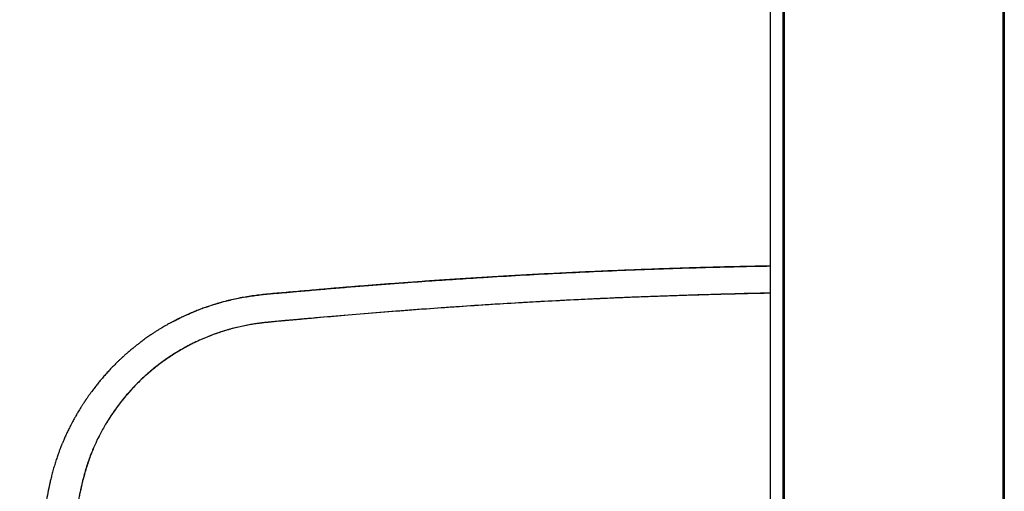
# Model space of a CAD drawing. Header units: millimetres. Extents: x 8 to 1937, y 12 to 2736.
# Tile 35 of 135: x 941 to 1144, y 1116 to 1213. Entities that reach past the tile are written whole.
import ezdxf

# ---------------------------------------------------------------- set-up
doc = ezdxf.new("R2010")
doc.units = ezdxf.units.MM

msp = doc.modelspace()

# ---------------------------------------------------------------- linework, layer by layer
at = {"color": 7, "linetype": 'Continuous', "lineweight": 30}
for p, q in [((1098.01, 1374.07), (1098.01, 1060.77)), ((1098.33, 1374.37), (1098.33, 1058.58)), ((1143.33, 1374.37), (1143.33, 1058.58)), ((1143.66, 1374.07), (1143.66, 1060.77)), ((1095.4, 1370.97), (1095.4, 1058.47)), ((1080.49, 1156.49), (1080.49, 1156.52)), ((1080.51, 1156.52), (1080.51, 1156.5)), ((1081.98, 1156.56), (1081.98, 1156.54)), ((1082, 1156.54), (1082, 1156.56)), ((1001.36, 1151.73), (1001.36, 1151.73)), ((1002.83, 1151.87), (1002.83, 1151.86)), ((1002.85, 1151.86), (1002.85, 1151.87))]:
    msp.add_line(p, q, dxfattribs=at)
for points, knots in [([(1095.4, 1162.48), (1094.39, 1162.46), (1092.32, 1162.42), (1089.2, 1162.35), (1086.06, 1162.28), (1082.96, 1162.19), (1079.91, 1162.11), (1076.91, 1162.01), (1073.95, 1161.92), (1071.04, 1161.81), (1068.2, 1161.71), (1065.41, 1161.6), (1062.69, 1161.48), (1060.01, 1161.37), (1057.36, 1161.25), (1054.74, 1161.13), (1052.15, 1161), (1049.6, 1160.87), (1047.11, 1160.74), (1044.67, 1160.6), (1042.29, 1160.47), (1039.97, 1160.34), (1037.7, 1160.2), (1035.46, 1160.06), (1033.24, 1159.92), (1031.06, 1159.78), (1028.92, 1159.64), (1026.83, 1159.5), (1024.79, 1159.36), (1022.79, 1159.22), (1020.88, 1159.08), (1019.04, 1158.94), (1017.28, 1158.81), (1015.56, 1158.68), (1013.89, 1158.55), (1012.26, 1158.42), (1010.69, 1158.3), (1009.19, 1158.18), (1007.75, 1158.06), (1006.33, 1157.94), (1004.92, 1157.83), (1003.32, 1157.69), (1001.53, 1157.53), (999.56, 1157.35), (997.65, 1157.18), (995.77, 1157.02), (993.9, 1156.87), (992.17, 1156.72), (990.58, 1156.55), (989.12, 1156.37), (987.67, 1156.15), (986.24, 1155.9), (984.85, 1155.6), (983.49, 1155.28), (982.18, 1154.93), (980.9, 1154.55), (979.71, 1154.16), (978.61, 1153.77), (977.6, 1153.39), (976.74, 1153.04), (976.05, 1152.75), (975.51, 1152.51), (975, 1152.29), (974.51, 1152.06), (974.04, 1151.84), (973.6, 1151.62), (973.19, 1151.42), (972.83, 1151.24), (972.51, 1151.07), (972.23, 1150.93), (972, 1150.81), (971.86, 1150.73), (971.8, 1150.7)], [0, 0, 0, 0, 0.0242489, 0.0497836, 0.0749503, 0.0997489, 0.1241794, 0.1482416, 0.1719354, 0.1952607, 0.2182174, 0.2404052, 0.2622373, 0.2837135, 0.3048337, 0.3259726, 0.3467429, 0.3671444, 0.3871773, 0.4068414, 0.4257954, 0.4443937, 0.4626363, 0.4805231, 0.4984082, 0.5159229, 0.533067, 0.5498413, 0.5662482, 0.5822859, 0.5979529, 0.6124147, 0.626543, 0.6403369, 0.6537956, 0.6669188, 0.6797164, 0.6914904, 0.7030562, 0.7144843, 0.7257763, 0.736914, 0.7531504, 0.76897, 0.7843598, 0.7993633, 0.814283, 0.8293837, 0.8410351, 0.8527944, 0.8645868, 0.8762716, 0.8877558, 0.8988179, 0.9096969, 0.9203982, 0.9309303, 0.9397378, 0.9484208, 0.9569733, 0.9619318, 0.966649, 0.9710804, 0.9752255, 0.9795885, 0.9835826, 0.9872096, 0.9904721, 0.9933746, 0.9959232, 0.9981264, 1, 1, 1, 1]), ([(972.45, 1151.04), (972.6, 1151.12), (973.17, 1151.43), (974.23, 1151.95), (975.62, 1152.59), (977.07, 1153.21), (978.54, 1153.77), (980.02, 1154.29), (981.45, 1154.74), (982.85, 1155.14), (984.22, 1155.48), (985.58, 1155.78), (986.96, 1156.05), (988.33, 1156.27), (989.69, 1156.46), (991.06, 1156.62), (992.45, 1156.76), (993.84, 1156.88), (995.21, 1157), (996.55, 1157.11), (998.62, 1157.29), (1001.45, 1157.54), (1005.04, 1157.86), (1008.64, 1158.16), (1012.23, 1158.44), (1015.82, 1158.72), (1020.1, 1159.04), (1025.07, 1159.4), (1030.72, 1159.78), (1037.01, 1160.18), (1043.94, 1160.59), (1051.52, 1160.99), (1059.09, 1161.35), (1066.73, 1161.68), (1074.41, 1161.96), (1082.14, 1162.2), (1089.14, 1162.38), (1093.56, 1162.46), (1095.4, 1162.49)], [0, 0, 0, 0, 0.004062, 0.015694, 0.028461, 0.041187, 0.053859, 0.066465, 0.078997, 0.09034, 0.101647, 0.112933, 0.124227, 0.135457, 0.146538, 0.157356, 0.168949, 0.180238, 0.191224, 0.20202, 0.212766, 0.241588, 0.270683, 0.299809, 0.328854, 0.357877, 0.38692, 0.432577, 0.478225, 0.523871, 0.585005, 0.646138, 0.707271, 0.768402, 0.830781, 0.893157, 0.955531, 1, 1, 1, 1]), ([(1095.4, 1156.89), (1093.63, 1156.86), (1089.29, 1156.77), (1082.44, 1156.58), (1074.85, 1156.34), (1067.3, 1156.05), (1059.76, 1155.73), (1052.48, 1155.37), (1045.48, 1154.99), (1038.75, 1154.59), (1032.02, 1154.15), (1025.3, 1153.68), (1018.57, 1153.18), (1011.85, 1152.65), (1005.13, 1152.09), (1000.18, 1151.62), (996.99, 1151.34), (995.56, 1151.22), (994.13, 1151.1), (992.71, 1150.97), (991.29, 1150.82), (989.9, 1150.64), (988.54, 1150.43), (987.22, 1150.19), (985.91, 1149.9), (984.61, 1149.58), (983.28, 1149.2), (981.94, 1148.78), (980.58, 1148.29), (979.23, 1147.76), (977.89, 1147.18), (976.57, 1146.56), (975.29, 1145.9), (974.06, 1145.21), (972.88, 1144.51), (971.73, 1143.76), (970.6, 1142.98), (969.47, 1142.15), (968.35, 1141.27), (967.24, 1140.32), (966.15, 1139.34), (965.1, 1138.32), (964.08, 1137.26), (963.12, 1136.2), (962.21, 1135.12), (961.36, 1134.05), (960.55, 1132.94), (959.77, 1131.82), (959.05, 1130.7), (958.39, 1129.6), (957.77, 1128.51), (957.19, 1127.4), (956.63, 1126.27), (956.11, 1125.13), (955.62, 1123.98), (955.16, 1122.77), (954.73, 1121.51), (954.33, 1120.19), (953.97, 1118.87), (953.65, 1117.53), (953.29, 1115.92), (952.92, 1114.02), (952.53, 1111.86), (952.16, 1109.69), (951.81, 1107.52), (951.44, 1105.12), (951.04, 1102.49), (950.63, 1099.64), (950.21, 1096.46), (949.78, 1092.96), (949.35, 1089.13), (948.97, 1085.3), (948.63, 1081.44), (948.33, 1077.56), (948.07, 1073.65), (947.87, 1069.74), (947.7, 1065.82), (947.59, 1061.91), (947.52, 1057.99), (947.51, 1055.38), (947.5, 1054.08)], [0, 0, 0, 0, 0.023943, 0.058558, 0.092556, 0.126553, 0.16055, 0.194543, 0.224893, 0.255242, 0.285592, 0.315944, 0.346299, 0.376658, 0.407021, 0.437387, 0.443831, 0.450277, 0.456722, 0.463163, 0.469596, 0.476019, 0.482067, 0.48811, 0.494155, 0.500207, 0.506271, 0.512727, 0.519225, 0.525764, 0.532334, 0.538926, 0.545534, 0.551755, 0.557956, 0.564143, 0.570323, 0.576502, 0.583062, 0.589649, 0.596256, 0.602872, 0.609487, 0.616088, 0.622293, 0.628482, 0.634661, 0.640839, 0.647019, 0.652646, 0.658292, 0.663954, 0.669624, 0.675296, 0.680962, 0.686616, 0.69282, 0.699023, 0.705231, 0.711448, 0.717675, 0.727625, 0.737573, 0.747518, 0.757462, 0.767406, 0.780427, 0.79345, 0.806471, 0.823901, 0.841316, 0.858714, 0.876092, 0.893811, 0.911519, 0.929219, 0.946915, 0.964608, 0.982302, 1, 1, 1, 1]), ([(1095.4, 1156.87), (1094.86, 1156.86), (1093.17, 1156.83), (1090.34, 1156.76), (1086.95, 1156.68), (1083.61, 1156.59), (1080.32, 1156.49), (1077.09, 1156.39), (1073.91, 1156.28), (1070.79, 1156.17), (1067.72, 1156.06), (1065.08, 1155.95), (1062.86, 1155.86), (1061.57, 1155.8), (1060.82, 1155.77), (1060.59, 1155.76), (1060.36, 1155.75), (1060.14, 1155.74), (1059.91, 1155.73), (1059.69, 1155.72), (1059.04, 1155.69), (1056.48, 1155.56), (1051.96, 1155.34), (1045.89, 1155.01), (1039.78, 1154.65), (1033.71, 1154.26), (1027.66, 1153.84), (1021.44, 1153.38), (1015.06, 1152.89), (1008.79, 1152.37), (1003.87, 1151.95), (1000.77, 1151.68), (999.41, 1151.56), (998.86, 1151.51), (998.66, 1151.49), (998.61, 1151.48), (998.56, 1151.48), (998.5, 1151.48), (998.45, 1151.47), (998.39, 1151.47), (998.06, 1151.44), (997.48, 1151.38), (996.65, 1151.31), (995.87, 1151.24), (995.15, 1151.17), (994.47, 1151.11), (993.85, 1151.06), (993.29, 1151), (992.79, 1150.96), (992.34, 1150.91), (991.95, 1150.87), (991.59, 1150.84), (991.28, 1150.81), (991.02, 1150.78), (990.84, 1150.76), (990.7, 1150.74), (990.57, 1150.72), (990.4, 1150.7), (990.21, 1150.68), (989.86, 1150.63), (989.15, 1150.52), (988.29, 1150.38), (987.46, 1150.23), (986.85, 1150.1), (986.23, 1149.97), (985.63, 1149.83), (985.02, 1149.68), (984.43, 1149.52), (983.83, 1149.36), (982.97, 1149.1), (981.84, 1148.74), (980.46, 1148.25), (979.1, 1147.72), (977.77, 1147.14), (976.47, 1146.51), (975.21, 1145.86), (973.99, 1145.18), (972.83, 1144.48), (971.68, 1143.73), (970.56, 1142.95), (969.43, 1142.12), (968.32, 1141.24), (967.21, 1140.3), (966.14, 1139.34), (965.1, 1138.33), (964.1, 1137.3), (963.15, 1136.25), (962.25, 1135.18), (961.4, 1134.11), (960.59, 1133.01), (959.8, 1131.87), (959.07, 1130.73), (958.39, 1129.61), (957.78, 1128.53), (957.22, 1127.45), (956.69, 1126.37), (956.19, 1125.27), (955.72, 1124.14), (955.28, 1122.98), (954.86, 1121.77), (954.46, 1120.53), (954.14, 1119.41), (953.87, 1118.41), (953.67, 1117.59), (953.54, 1117.01), (953.46, 1116.68), (953.44, 1116.58), (953.42, 1116.48), (953.4, 1116.38), (953.38, 1116.28), (953.29, 1115.89), (953.15, 1115.21), (952.96, 1114.22), (952.76, 1113.19), (952.57, 1112.12), (952.37, 1111.01), (952.18, 1109.88), (951.98, 1108.71), (951.79, 1107.51), (951.6, 1106.27), (951.4, 1105), (951.21, 1103.68), (951.01, 1102.33), (950.85, 1101.17), (950.72, 1100.23), (950.62, 1099.51), (950.52, 1098.81), (950.43, 1098.12), (950.34, 1097.45), (950.2, 1096.37), (950.01, 1094.89), (949.78, 1092.98), (949.56, 1091.07), (949.36, 1089.16), (949.16, 1087.24), (948.98, 1085.35), (948.81, 1083.5), (948.67, 1081.9), (948.56, 1080.53), (948.47, 1079.39), (948.39, 1078.27), (948.31, 1077.16), (948.24, 1076.07), (948.17, 1074.96), (948.09, 1073.68), (948.01, 1072.24), (947.92, 1070.61), (947.85, 1068.95), (947.77, 1067.25), (947.71, 1065.49), (947.65, 1063.68), (947.6, 1061.83), (947.56, 1059.95), (947.53, 1058.03), (947.51, 1056.07), (947.51, 1054.75), (947.5, 1054.08)], [0, 0, 0, 0, 0.007321, 0.022852, 0.038139, 0.053184, 0.067985, 0.082542, 0.096855, 0.110926, 0.124755, 0.138344, 0.146595, 0.154755, 0.155774, 0.156792, 0.157808, 0.158824, 0.159837, 0.160849, 0.161911, 0.168554, 0.195442, 0.223095, 0.250627, 0.27804, 0.305333, 0.332497, 0.362213, 0.391742, 0.417558, 0.428863, 0.433826, 0.436008, 0.436252, 0.436497, 0.436742, 0.436987, 0.437231, 0.437476, 0.437721, 0.441699, 0.445444, 0.448955, 0.452233, 0.455278, 0.458089, 0.460669, 0.462883, 0.464892, 0.466695, 0.468293, 0.469686, 0.470874, 0.471858, 0.472149, 0.472822, 0.473646, 0.474468, 0.475288, 0.478497, 0.484172, 0.487026, 0.489864, 0.492686, 0.495494, 0.498288, 0.501068, 0.503836, 0.506591, 0.513229, 0.519826, 0.526391, 0.53293, 0.539452, 0.545963, 0.552099, 0.558238, 0.564387, 0.570549, 0.576733, 0.583288, 0.589817, 0.596328, 0.602827, 0.609324, 0.615827, 0.621972, 0.62814, 0.63434, 0.640581, 0.646872, 0.652639, 0.658304, 0.663703, 0.669101, 0.674561, 0.680082, 0.685668, 0.691474, 0.697356, 0.703319, 0.707301, 0.71132, 0.714888, 0.715358, 0.715828, 0.716298, 0.716769, 0.717241, 0.717713, 0.722107, 0.726675, 0.731418, 0.736335, 0.741426, 0.746595, 0.751933, 0.757437, 0.763109, 0.768946, 0.77495, 0.781121, 0.787466, 0.790804, 0.794073, 0.797273, 0.800405, 0.803467, 0.806448, 0.815114, 0.82379, 0.832476, 0.841174, 0.849884, 0.858607, 0.866914, 0.875118, 0.880326, 0.885502, 0.890644, 0.895586, 0.900525, 0.905552, 0.910667, 0.917843, 0.925185, 0.932693, 0.940366, 0.948367, 0.956541, 0.964888, 0.973407, 0.982099, 0.990963, 1, 1, 1, 1]), ([(971.86, 1150.73), (971.81, 1150.7), (971.63, 1150.6), (971.32, 1150.43), (970.91, 1150.2), (970.48, 1149.94), (970.01, 1149.67), (969.51, 1149.36), (968.98, 1149.02), (968.41, 1148.66), (967.9, 1148.32), (967.45, 1148.01), (967.05, 1147.73), (966.65, 1147.45), (966.25, 1147.15), (965.79, 1146.82), (965.31, 1146.45), (964.81, 1146.05), (964.35, 1145.68), (963.93, 1145.34), (963.55, 1145.03), (963.22, 1144.74), (962.94, 1144.49), (962.69, 1144.28), (962.48, 1144.09), (962.3, 1143.93), (962.17, 1143.81), (962.08, 1143.73), (962.02, 1143.67), (961.96, 1143.62), (961.9, 1143.56), (961.83, 1143.5), (961.73, 1143.4), (961.59, 1143.28), (961.42, 1143.11), (961.22, 1142.92), (960.98, 1142.69), (960.71, 1142.43), (960.43, 1142.14), (960.14, 1141.85), (959.86, 1141.56), (959.44, 1141.12), (958.88, 1140.52), (958.22, 1139.77), (957.59, 1139.05), (957.01, 1138.34), (956.44, 1137.62), (955.82, 1136.82), (955.34, 1136.15), (954.98, 1135.64), (954.8, 1135.4), (954.66, 1135.18), (954.55, 1135.02), (954.46, 1134.89), (954.4, 1134.8), (954.35, 1134.72), (954.28, 1134.63), (954.2, 1134.51), (954.1, 1134.35), (953.98, 1134.16), (953.85, 1133.97), (953.72, 1133.76), (953.59, 1133.56), (953.3, 1133.1), (952.98, 1132.58), (952.64, 1132), (952.42, 1131.62), (952.2, 1131.22), (951.96, 1130.8), (951.71, 1130.34), (951.48, 1129.9), (951.27, 1129.49), (951.08, 1129.11), (950.88, 1128.71), (950.68, 1128.3), (950.48, 1127.87), (950.28, 1127.43), (950.09, 1127), (949.92, 1126.62), (949.78, 1126.3), (949.66, 1126.02), (949.57, 1125.79), (949.49, 1125.61), (949.44, 1125.48), (949.41, 1125.39), (949.37, 1125.31), (949.33, 1125.21), (949.28, 1125.06), (949.2, 1124.87), (949.11, 1124.63), (949.01, 1124.36), (948.89, 1124.04), (948.76, 1123.68), (948.62, 1123.27), (948.47, 1122.83), (948.31, 1122.34), (948.15, 1121.83), (947.99, 1121.31), (947.84, 1120.79), (947.7, 1120.27), (947.56, 1119.76), (947.4, 1119.12), (947.21, 1118.36), (947.06, 1117.7), (946.96, 1117.26), (946.91, 1117.04), (946.87, 1116.83), (946.82, 1116.62), (946.78, 1116.44), (946.76, 1116.3), (946.74, 1116.24), (946.74, 1116.22)], [0, 0, 0, 0, 0.004017, 0.013681, 0.024149, 0.035421, 0.047498, 0.060866, 0.075099, 0.090195, 0.106154, 0.116628, 0.127442, 0.138597, 0.150032, 0.16112, 0.176674, 0.191097, 0.20439, 0.216553, 0.227586, 0.23749, 0.245917, 0.253309, 0.259664, 0.264984, 0.269269, 0.271514, 0.27332, 0.275022, 0.276823, 0.278951, 0.281792, 0.286153, 0.29155, 0.297984, 0.305456, 0.313964, 0.323224, 0.33253, 0.341693, 0.350715, 0.374415, 0.397075, 0.418695, 0.439317, 0.459786, 0.480429, 0.508386, 0.51576, 0.522886, 0.528879, 0.533217, 0.536599, 0.539024, 0.540752, 0.543191, 0.546555, 0.550844, 0.556037, 0.561523, 0.567012, 0.572505, 0.578001, 0.603967, 0.613826, 0.623698, 0.633803, 0.644787, 0.656694, 0.669524, 0.678686, 0.688267, 0.698268, 0.708688, 0.719527, 0.730784, 0.742064, 0.751161, 0.759125, 0.765959, 0.771661, 0.776235, 0.779154, 0.781236, 0.782649, 0.785208, 0.78852, 0.79323, 0.798924, 0.805604, 0.813269, 0.821919, 0.831554, 0.842172, 0.853775, 0.866088, 0.878352, 0.89053, 0.902628, 0.914654, 0.926613, 0.947401, 0.968041, 0.973182, 0.978317, 0.983445, 0.988413, 0.993072, 0.997612, 1, 1, 1, 1]), ([(973.73, 1151.7), (973.73, 1151.7), (973.7, 1151.69), (973.61, 1151.64), (973.48, 1151.58), (973.32, 1151.5), (973.2, 1151.43), (973.12, 1151.39), (973.11, 1151.39)], [0, 0, 0, 0, 0.017419, 0.292914, 0.535692, 0.753843, 0.958409, 1, 1, 1, 1]), ([(947.08, 1117.79), (947.07, 1117.73), (947.04, 1117.6), (946.99, 1117.38), (946.94, 1117.16), (946.91, 1117), (946.89, 1116.93)], [0, 0, 0, 0, 0.203809, 0.454046, 0.75083, 1, 1, 1, 1]), ([(947.19, 1118.24), (947.17, 1118.17), (947.13, 1118), (947.09, 1117.83), (947.07, 1117.73)], [0, 0, 0, 0, 0.409623, 1, 1, 1, 1]), ([(946.84, 1116.72), (946.71, 1116.07), (946.44, 1114.74), (946.07, 1112.74), (945.72, 1110.71), (945.39, 1108.68), (945.07, 1106.67), (944.71, 1104.29), (944.3, 1101.55), (943.87, 1098.45), (943.49, 1095.49), (943.15, 1092.66), (942.85, 1089.96), (942.57, 1087.28), (942.31, 1084.63), (942.08, 1082), (941.87, 1079.4), (941.68, 1076.82), (941.51, 1074.25), (941.36, 1071.7), (941.23, 1069.17), (941.13, 1066.67), (941.03, 1064.06), (940.95, 1061.33), (940.89, 1058.48), (940.86, 1055.66), (940.85, 1053.79), (940.85, 1052.86)], [0, 0, 0, 0, 0.030865, 0.063155, 0.095247, 0.127151, 0.158878, 0.190426, 0.239609, 0.288265, 0.3364, 0.379009, 0.421328, 0.463314, 0.504864, 0.545896, 0.586487, 0.626779, 0.666886, 0.706733, 0.746166, 0.785054, 0.823433, 0.868183, 0.912573, 0.956558, 1, 1, 1, 1]), ([(946.85, 1116.73), (946.84, 1116.7), (946.83, 1116.65), (946.82, 1116.6), (946.81, 1116.57)], [0, 0, 0, 0, 0.5756451, 1, 1, 1, 1])]:
    msp.add_open_spline(points, degree=3, knots=knots, dxfattribs=at)

doc.saveas('drawing.dxf')
